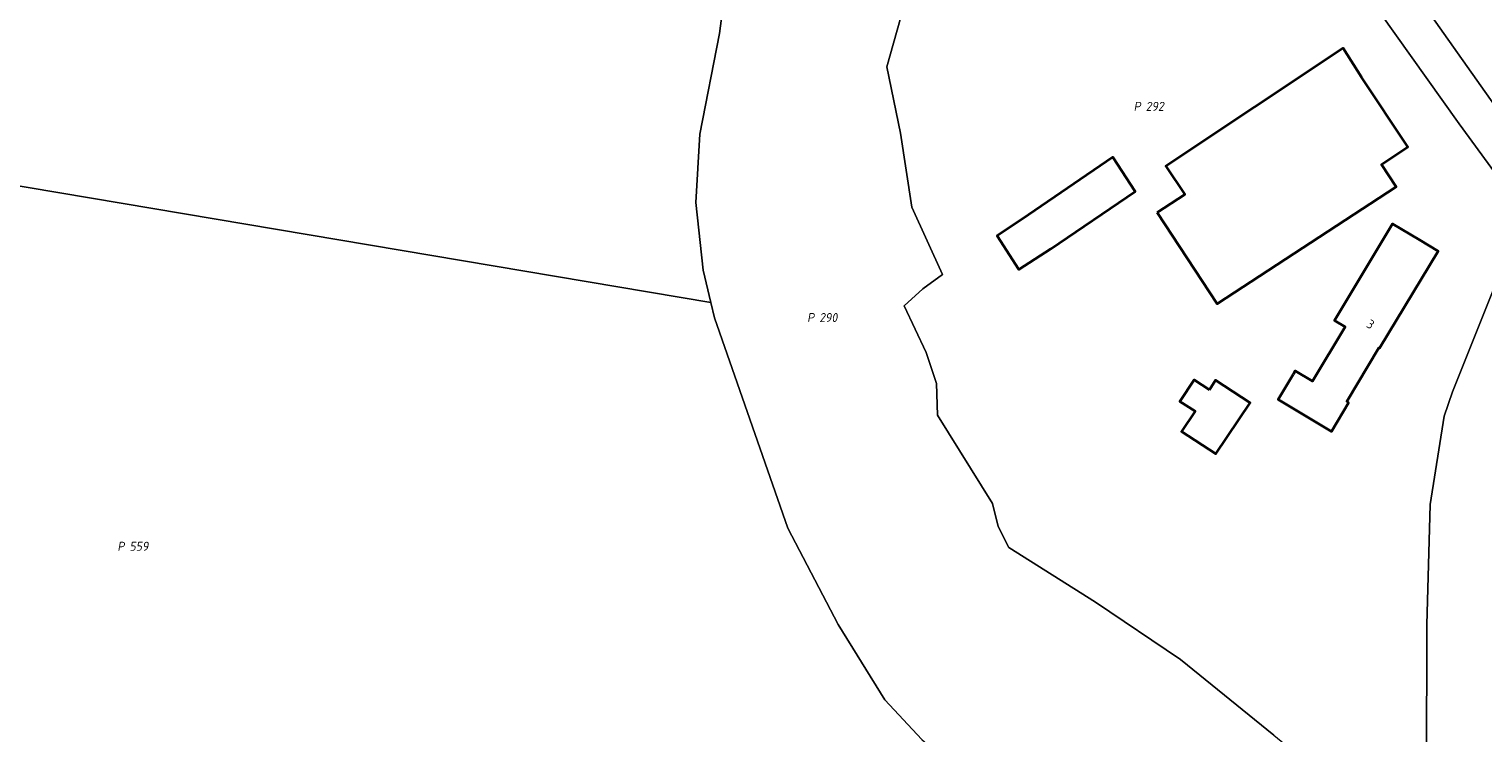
# Model space of a CAD drawing. Extents: x 184444 to 186844, y 346155 to 349219.
# Tile 45 of 49: x 185647 to 185937, y 348174 to 348314. Entities that reach past the tile are written whole.
import ezdxf
from ezdxf.enums import TextEntityAlignment as Align
from ezdxf.lldxf.tags import DXFTag

# ---------------------------------------------------------------- set-up
doc = ezdxf.new("R2010")
doc.units = 0
for name, color, linetype, lineweight in [('B-WE-KG-GRENS_PERCEEL-G', 150, 'KG-PERCEEL', 18), ('B-WE-KG-GRENS_PERCEEL-GV', 150, 'Continuous', 18), ('B-WE-KG-GRENS_PERCEEL-S', 150, 'Continuous', 25), ('B-WE-OG-BEBOUWING-G', 7, 'Continuous', 35), ('B-WE-OG-BEBOUWING_HUISNUMMER-T18', 1, 'Continuous', 18)]:
    doc.layers.add(name, color=color, linetype=linetype, lineweight=lineweight)
doc.styles.add('NLCS-ISO', font='NLCS-ISO.ttf')
doc.styles.add('NLCS-ISO-M1000-T18', font='NLCS-ISO.ttf', dxfattribs={"height": 1.8})
doc.styles.get("Standard").update_dxf_attribs({"font": 'NLCS-ISO.ttf'})
tags = doc.linetypes.add('KG-PERCEEL', pattern='A,5.5,-2,["P",Standard,S=1.8,R=0,X=-0.5,Y=-0.9],-2,5.5,-2,[5,NLCS.SHX,S=0.75,R=0,X=0,Y=0],-2', length=19).pattern_tags.tags
tags[6] = DXFTag(74, 10)

# ---------------------------------------------------------------- blocks, each defined once
blk = doc.blocks.new('SKG-PERCEELNUMMER-SO')
at = {"style": 'NLCS-ISO', "oblique": 10, "flags": 1}
for tag, p in [('GEMEENTECODE', (0, 2.55)), ('PERCEELGROOTTE', (0, -2.45))]:
    blk.add_attdef(tag, text='', height=1.8, dxfattribs=at).set_placement(p, align=Align.MIDDLE_CENTER)
at = {"style": 'NLCS-ISO', "oblique": 10}
blk.add_attdef('SECTIE', text='', height=1.8, dxfattribs=at).set_placement((-0.5, 0), align=Align.MIDDLE_RIGHT)
blk.add_attdef('PERCEELNUMMER', text='', height=1.8, dxfattribs=at).set_placement((0.5, 0), align=Align.MIDDLE_LEFT)

msp = doc.modelspace()

# ---------------------------------------------------------------- linework, layer by layer
at = {"layer": 'B-WE-KG-GRENS_PERCEEL-G', "flags": 128}
for points in [[(185821.581, 348466.421), (185828.543, 348454.995), (185851.614, 348422.418), (185872.614, 348392.97), (185879.721, 348382.834), (185904.049, 348348.54), (185940.94, 348296.298), (185942.291, 348294.61)], [(185813.435, 348460.843), (185843.951, 348418.205), (185878.862, 348369.67), (185912.87, 348322.138), (185931.97, 348295.326), (185941.487, 348282.235), (185944.53, 348277.265)], [(185804.717, 348456.654), (185813.282, 348438.48), (185818.715, 348420.028), (185819.014, 348412.939), (185816.877, 348396.9), (185808.76, 348375.92), (185806.863, 348369.766), (185809.319, 348361.679), (185814.064, 348356.796), (185822.021, 348350.754), (185825.481, 348345.452), (185826.649, 348340.659), (185826.074, 348335.46), (185817.986, 348306.642), (185820.721, 348293.465), (185822.978, 348278.683), (185829.067, 348265.316), (185825.132, 348262.461), (185821.454, 348259.049), (185825.822, 348249.764), (185827.893, 348243.565), (185828.069, 348237.303), (185838.986, 348219.653), (185840.141, 348215.086), (185842.27, 348210.914), (185859.507, 348200.029), (185876.466, 348188.574), (185895.048, 348173.499), (185902.283, 348167.588), (185907.589, 348161.989), (185911.14, 348160.876), (185916.931, 348160.74), (185920.378, 348167.243), (185925.44, 348167.178)], [(185790.731, 348446.118), (185794.752, 348431.258), (185795.363, 348423.208), (185791.652, 348383.949), (185789.694, 348352.112), (185784.658, 348313.339), (185780.712, 348293.277), (185779.947, 348279.663), (185781.397, 348266.137), (185782.932, 348259.693)], [(185535.77, 348301.345), (185782.932, 348259.693)], [(185925.44, 348167.178), (185925.492, 348195.483), (185926.166, 348219.479), (185928.972, 348237.043), (185930.59, 348241.945), (185938.96, 348262.829), (185942.336, 348271.054), (185944.706, 348275.092), (185944.53, 348277.265)], [(185782.932, 348259.693), (185783.66, 348256.638), (185798.274, 348214.776), (185808.255, 348195.552), (185817.605, 348180.595), (185824.948, 348172.66), (185832.508, 348166), (185874.897, 348134.265), (185862.993, 348117.814)]]:
    msp.add_lwpolyline(points, dxfattribs=at)
at = {"layer": 'B-WE-KG-GRENS_PERCEEL-GV', "flags": 128}
for points in [[(185960.33, 348319.463), (185894.47, 348505.225), (185862.586, 348594.08), (185846.562, 348639.999), (185838.852, 348661.14), (185832.723, 348658.975), (185799.147, 348647.113), (185839.759, 348544.268), (185847.752, 348524.725), (185848.354, 348521.887), (185848.32, 348521.766), (185853.813, 348505.327), (185820.711, 348469.967), (185820.416, 348468.784), (185821.581, 348466.421), (185828.543, 348454.995), (185851.614, 348422.418), (185872.614, 348392.97), (185879.721, 348382.834), (185904.049, 348348.54), (185940.94, 348296.298), (185942.291, 348294.61), (185942.455, 348294.405), (185960.945, 348317.729)], [(185821.581, 348466.421), (185813.435, 348460.843), (185843.951, 348418.205), (185878.862, 348369.67), (185912.87, 348322.138), (185931.97, 348295.326), (185941.487, 348282.235), (185944.53, 348277.265), (185950.3, 348286.713), (185946.685, 348289.142), (185944.843, 348291.422), (185942.455, 348294.405), (185942.291, 348294.61), (185940.94, 348296.298), (185904.049, 348348.54), (185879.721, 348382.834), (185872.614, 348392.97), (185851.614, 348422.418), (185828.543, 348454.995)], [(185566.758, 348429.282), (185564.916, 348424.369), (185535.77, 348301.345), (185782.932, 348259.693), (185781.397, 348266.137), (185779.947, 348279.663), (185780.712, 348293.277), (185784.658, 348313.339), (185789.694, 348352.112), (185791.652, 348383.949), (185795.363, 348423.208), (185794.752, 348431.258), (185790.731, 348446.118), (185775.727, 348440.773), (185724.269, 348422.796), (185692.269, 348410.894), (185675.275, 348405.72), (185671.587, 348405.587), (185658.634, 348408.384), (185620.818, 348416.797), (185580.268, 348426.068)]]:
    msp.add_lwpolyline(points, close=True, dxfattribs=at)
for points in [[(185789.694, 348352.112), (185784.658, 348313.339), (185780.712, 348293.277), (185779.947, 348279.663), (185781.397, 348266.137), (185782.932, 348259.693), (185783.66, 348256.638), (185798.274, 348214.776), (185808.255, 348195.552), (185817.605, 348180.595), (185824.948, 348172.66)], [(185826.074, 348335.46), (185817.986, 348306.642), (185820.721, 348293.465), (185822.978, 348278.683), (185829.067, 348265.316), (185825.132, 348262.461), (185821.454, 348259.049), (185825.822, 348249.764), (185827.893, 348243.565), (185828.069, 348237.303), (185838.986, 348219.653), (185840.141, 348215.086), (185842.27, 348210.914), (185859.507, 348200.029), (185876.466, 348188.574), (185895.048, 348173.499)], [(185895.048, 348173.499), (185876.466, 348188.574), (185859.507, 348200.029), (185842.27, 348210.914), (185840.141, 348215.086), (185838.986, 348219.653), (185828.069, 348237.303), (185827.893, 348243.565), (185825.822, 348249.764), (185821.454, 348259.049), (185825.132, 348262.461), (185829.067, 348265.316), (185822.978, 348278.683), (185820.721, 348293.465), (185817.986, 348306.642), (185826.074, 348335.46)], [(185941.487, 348282.235), (185931.97, 348295.326), (185912.87, 348322.138)], [(185824.948, 348172.66), (185817.605, 348180.595), (185808.255, 348195.552), (185798.274, 348214.776), (185783.66, 348256.638), (185782.932, 348259.693), (185535.77, 348301.345), (185510.149, 348193.198), (185509.151, 348184.044), (185508.133, 348166.221)], [(185948.659, 348167.345), (185945.673, 348174.715), (185944.451, 348177.089), (185941.712, 348205.993), (185941.564, 348207.558), (185944.232, 348224.639), (185944.441, 348225.977), (185947.133, 348241.37), (185951.64, 348254.877), (185960.769, 348272.569), (185964.347, 348277.272), (185950.3, 348286.713), (185944.53, 348277.265), (185944.706, 348275.092), (185942.336, 348271.054), (185938.96, 348262.829), (185930.59, 348241.945), (185928.972, 348237.043), (185926.166, 348219.479), (185925.492, 348195.483), (185925.44, 348167.178)], [(185925.44, 348167.178), (185925.492, 348195.483), (185926.166, 348219.479), (185928.972, 348237.043), (185930.59, 348241.945), (185938.96, 348262.829)]]:
    msp.add_lwpolyline(points, dxfattribs=at)
at = {"layer": 'B-WE-OG-BEBOUWING-G', "flags": 128}
for points in [[(185871.826, 348277.641), (185883.741, 348259.427), (185919.41, 348282.76), (185916.467, 348287.199), (185921.756, 348290.706), (185912.527, 348304.626), (185908.836, 348310.421), (185873.541, 348286.894), (185877.292, 348281.266)], [(185846.164, 348277.181), (185839.939, 348272.989), (185844.257, 348266.313), (185850.625, 348270.418), (185867.434, 348281.838), (185863.008, 348288.662)], [(185898.907, 348245.391), (185895.91, 348240.39), (185902.211, 348236.614), (185906.5, 348234.044), (185909.924, 348239.759), (185909.576, 348239.995), (185915.975, 348250.705), (185916.103, 348250.631), (185927.764, 348269.962), (185924.055, 348272.184), (185918.665, 348275.414), (185907.111, 348256.131), (185909.246, 348254.852), (185902.763, 348244.033), (185899.314, 348246.098)], [(185882.201, 348242.344), (185879.172, 348244.284), (185876.337, 348240.028), (185879.367, 348238.087), (185876.662, 348234.024), (185883.49, 348229.552), (185890.314, 348239.741), (185883.454, 348244.226)]]:
    msp.add_lwpolyline(points, close=True, dxfattribs=at)

# ---------------------------------------------------------------- block references
at = {"layer": 'B-WE-KG-GRENS_PERCEEL-S'}
for p, values in [((185869.043, 348298.797), {'PERCEELNUMMER': '292', 'SECTIE': 'P'}), ((185804.022, 348256.724), {'PERCEELNUMMER': '290', 'SECTIE': 'P'}), ((185666.663, 348211.153), {'PERCEELNUMMER': '559', 'SECTIE': 'P'})]:
    msp.add_blockref('SKG-PERCEELNUMMER-SO', p, dxfattribs=at).add_auto_attribs(values)

# ---------------------------------------------------------------- texts
at = {"layer": 'B-WE-OG-BEBOUWING_HUISNUMMER-T18', "style": 'NLCS-ISO-M1000-T18'}
msp.add_text('3', height=1.8, rotation=328.9, dxfattribs=at).set_placement((185914.303, 348255.391), align=Align.MIDDLE)

doc.saveas('drawing.dxf')
